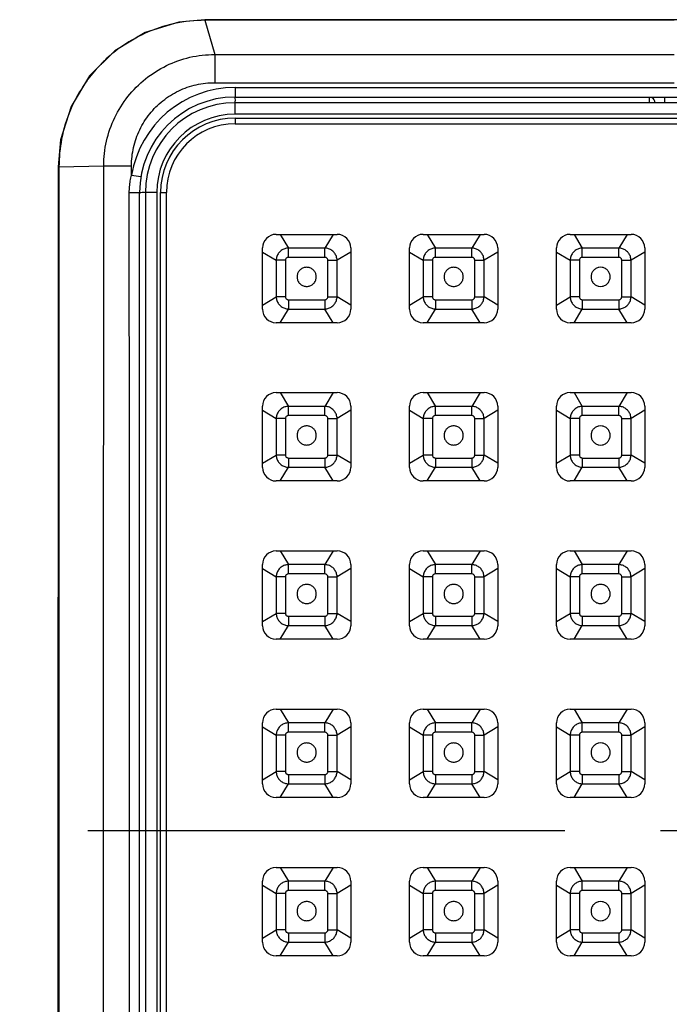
# Model space of a CAD drawing. Extents: x -4258 to -3838, y 2184 to 2778.
# Tile 16 of 20: x -4080 to -4071, y 2580 to 2593. Entities that reach past the tile are written whole.
import ezdxf

# ---------------------------------------------------------------- set-up
doc = ezdxf.new("R2010")
doc.units = 0
doc.header["$LTSCALE"] = 5
doc.header["$MEASUREMENT"] = 0
doc.linetypes.add('CENTER', pattern=[2, 1.25, -0.25, 0.25, -0.25])
doc.layers.get('0').update_dxf_attribs({"color": 2, "linetype": 'CONTINUOUS'})
doc.layers.add('CL', color=1, linetype='CENTER')
doc.layers.add('D', color=2, linetype='CONTINUOUS')

# ---------------------------------------------------------------- blocks, each defined once
blk = doc.blocks.new('A$C68571C2D')
at = {"color": 7, "linetype": 'Continuous'}
for p, q in [((6.564, 59.475), (2.426, 59.474)), ((2.427, 59.467), (2.426, 59.474)), ((2.427, 59.467), (2.554, 59.02)), ((10.585, 59.475), (6.564, 59.475)), ((2.554, 59.02), (2.554, 58.651)), ((2.821, 58.588), (2.821, 58.463)), ((2.821, 58.588), (14.321, 58.588)), ((2.821, 58.463), (14.321, 58.463)), ((2.821, 58.238), (2.821, 58.388)), ((14.321, 58.388), (2.821, 58.388)), ((8.246, 58.463), (8.246, 58.388)), ((8.446, 58.463), (8.446, 58.388)), ((14.321, 58.238), (2.821, 58.238)), ((2.821, 58.188), (2.821, 58.113)), ((2.821, 58.188), (14.321, 58.188)), ((2.821, 58.113), (14.321, 58.113)), ((0.504, 57.55), (0.496, 40.171)), ((0.515, 57.551), (0.504, 57.55)), ((0.515, 57.551), (1.101, 57.562)), ((1.101, 57.562), (1.465, 57.562)), ((1.465, 57.442), (1.588, 57.422)), ((1.436, 57.213), (1.571, 57.213)), ((1.571, 40.463), (1.571, 57.213)), ((1.646, 57.213), (1.646, 40.463)), ((1.796, 57.213), (1.646, 57.213)), ((1.796, 57.213), (1.796, 40.463)), ((1.846, 40.463), (1.846, 57.213)), ((1.846, 57.213), (1.921, 57.213)), ((1.921, 40.463), (1.921, 57.213))]:
    blk.add_line(p, q, dxfattribs=at)
at = {"linetype": 'Continuous'}
for p, q in [((3.358, 56.666), (4.158, 56.666)), ((3.411, 56.666), (3.519, 56.487)), ((4.105, 56.666), (3.997, 56.487)), ((5.283, 56.666), (6.083, 56.666)), ((5.336, 56.666), (5.444, 56.487)), ((6.03, 56.666), (5.922, 56.487)), ((7.208, 56.666), (8.008, 56.666)), ((7.261, 56.666), (7.369, 56.487)), ((7.955, 56.666), (7.847, 56.487)), ((3.18, 55.688), (3.18, 56.488)), ((3.519, 56.365), (3.519, 56.487)), ((3.997, 56.487), (3.519, 56.487)), ((3.997, 56.365), (3.997, 56.487)), ((4.336, 56.488), (4.336, 55.688)), ((5.105, 55.688), (5.105, 56.488)), ((5.444, 56.365), (5.444, 56.487)), ((5.922, 56.487), (5.444, 56.487)), ((5.922, 56.365), (5.922, 56.487)), ((6.261, 56.488), (6.261, 55.688)), ((7.03, 55.688), (7.03, 56.488)), ((7.847, 56.487), (7.369, 56.487)), ((7.369, 56.365), (7.369, 56.487)), ((7.847, 56.365), (7.847, 56.487)), ((8.186, 56.488), (8.186, 55.688)), ((3.18, 56.435), (3.36, 56.327)), ((3.481, 56.327), (3.36, 56.327)), ((3.36, 56.327), (3.36, 55.849)), ((3.481, 56.327), (3.481, 55.849)), ((3.997, 56.365), (3.519, 56.365)), ((4.036, 56.327), (4.157, 56.327)), ((4.036, 55.849), (4.036, 56.327)), ((4.336, 56.435), (4.157, 56.327)), ((4.157, 55.849), (4.157, 56.327)), ((5.105, 56.435), (5.285, 56.327)), ((5.406, 56.327), (5.285, 56.327)), ((5.285, 56.327), (5.285, 55.849)), ((5.406, 56.327), (5.406, 55.849)), ((5.922, 56.365), (5.444, 56.365)), ((5.961, 56.327), (6.082, 56.327)), ((5.961, 55.849), (5.961, 56.327)), ((6.261, 56.435), (6.082, 56.327)), ((6.082, 55.849), (6.082, 56.327)), ((7.03, 56.435), (7.21, 56.327)), ((7.331, 56.327), (7.21, 56.327)), ((7.21, 56.327), (7.21, 55.849)), ((7.331, 56.327), (7.331, 55.849)), ((7.847, 56.365), (7.369, 56.365)), ((7.886, 56.327), (8.007, 56.327)), ((7.886, 55.849), (7.886, 56.327)), ((8.186, 56.435), (8.007, 56.327)), ((8.007, 55.849), (8.007, 56.327)), ((3.18, 55.741), (3.36, 55.849)), ((3.481, 55.849), (3.36, 55.849)), ((3.519, 55.811), (3.519, 55.689)), ((3.519, 55.811), (3.997, 55.811)), ((3.997, 55.811), (3.997, 55.689)), ((4.036, 55.849), (4.157, 55.849)), ((4.336, 55.741), (4.157, 55.849)), ((5.105, 55.741), (5.285, 55.849)), ((5.406, 55.849), (5.285, 55.849)), ((5.444, 55.811), (5.922, 55.811)), ((5.444, 55.811), (5.444, 55.689)), ((5.922, 55.811), (5.922, 55.689)), ((5.961, 55.849), (6.082, 55.849)), ((6.261, 55.741), (6.082, 55.849)), ((7.03, 55.741), (7.21, 55.849)), ((7.331, 55.849), (7.21, 55.849)), ((7.369, 55.811), (7.369, 55.689)), ((7.369, 55.811), (7.847, 55.811)), ((7.847, 55.811), (7.847, 55.689)), ((7.886, 55.849), (8.007, 55.849)), ((8.186, 55.741), (8.007, 55.849)), ((3.411, 55.51), (3.519, 55.689)), ((3.519, 55.689), (3.997, 55.689)), ((4.105, 55.51), (3.997, 55.689)), ((5.336, 55.51), (5.444, 55.689)), ((5.444, 55.689), (5.922, 55.689)), ((6.03, 55.51), (5.922, 55.689)), ((7.261, 55.51), (7.369, 55.689)), ((7.369, 55.689), (7.847, 55.689)), ((7.955, 55.51), (7.847, 55.689)), ((4.158, 55.51), (3.358, 55.51)), ((6.083, 55.51), (5.283, 55.51)), ((8.008, 55.51), (7.208, 55.51)), ((3.358, 54.595), (4.158, 54.595)), ((3.411, 54.595), (3.519, 54.415)), ((4.105, 54.595), (3.997, 54.415)), ((5.283, 54.595), (6.083, 54.595)), ((5.336, 54.595), (5.444, 54.415)), ((6.03, 54.595), (5.922, 54.415)), ((7.208, 54.595), (8.008, 54.595)), ((7.261, 54.595), (7.369, 54.415)), ((7.955, 54.595), (7.847, 54.415)), ((3.18, 53.617), (3.18, 54.417)), ((3.519, 54.294), (3.519, 54.415)), ((3.997, 54.415), (3.519, 54.415)), ((3.997, 54.294), (3.997, 54.415)), ((4.336, 54.417), (4.336, 53.617)), ((5.105, 53.617), (5.105, 54.417)), ((5.922, 54.415), (5.444, 54.415)), ((5.444, 54.294), (5.444, 54.415)), ((5.922, 54.294), (5.922, 54.415)), ((6.261, 54.417), (6.261, 53.617)), ((7.03, 53.617), (7.03, 54.417)), ((7.847, 54.415), (7.369, 54.415)), ((7.369, 54.294), (7.369, 54.415)), ((7.847, 54.294), (7.847, 54.415)), ((8.186, 54.417), (8.186, 53.617)), ((3.18, 54.364), (3.36, 54.256)), ((3.481, 54.256), (3.36, 54.256)), ((3.36, 54.256), (3.36, 53.777)), ((3.481, 54.256), (3.481, 53.777)), ((3.997, 54.294), (3.519, 54.294)), ((4.036, 54.256), (4.157, 54.256)), ((4.036, 53.777), (4.036, 54.256)), ((4.336, 54.364), (4.157, 54.256)), ((4.157, 53.777), (4.157, 54.256)), ((5.105, 54.364), (5.285, 54.256)), ((5.406, 54.256), (5.285, 54.256)), ((5.285, 54.256), (5.285, 53.777)), ((5.406, 54.256), (5.406, 53.777)), ((5.922, 54.294), (5.444, 54.294)), ((5.961, 54.256), (6.082, 54.256)), ((5.961, 53.777), (5.961, 54.256)), ((6.261, 54.364), (6.082, 54.256)), ((6.082, 53.777), (6.082, 54.256)), ((7.03, 54.364), (7.21, 54.256)), ((7.331, 54.256), (7.21, 54.256)), ((7.21, 54.256), (7.21, 53.777)), ((7.331, 54.256), (7.331, 53.777)), ((7.847, 54.294), (7.369, 54.294)), ((7.886, 54.256), (8.007, 54.256)), ((7.886, 53.777), (7.886, 54.256)), ((8.186, 54.364), (8.007, 54.256)), ((8.007, 53.777), (8.007, 54.256)), ((3.18, 53.67), (3.36, 53.777)), ((3.481, 53.777), (3.36, 53.777)), ((3.519, 53.739), (3.997, 53.739)), ((3.519, 53.739), (3.519, 53.618)), ((3.997, 53.739), (3.997, 53.618)), ((4.036, 53.777), (4.157, 53.777)), ((4.336, 53.67), (4.157, 53.777)), ((5.105, 53.67), (5.285, 53.777)), ((5.406, 53.777), (5.285, 53.777)), ((5.444, 53.739), (5.922, 53.739)), ((5.444, 53.739), (5.444, 53.618)), ((5.922, 53.739), (5.922, 53.618)), ((5.961, 53.777), (6.082, 53.777)), ((6.261, 53.67), (6.082, 53.777)), ((7.03, 53.67), (7.21, 53.777)), ((7.331, 53.777), (7.21, 53.777)), ((7.369, 53.739), (7.847, 53.739)), ((7.369, 53.739), (7.369, 53.618)), ((7.847, 53.739), (7.847, 53.618)), ((7.886, 53.777), (8.007, 53.777)), ((8.186, 53.67), (8.007, 53.777)), ((3.411, 53.439), (3.519, 53.618)), ((3.519, 53.618), (3.997, 53.618)), ((4.105, 53.439), (3.997, 53.618)), ((5.336, 53.439), (5.444, 53.618)), ((5.444, 53.618), (5.922, 53.618)), ((6.03, 53.439), (5.922, 53.618)), ((7.261, 53.439), (7.369, 53.618)), ((7.369, 53.618), (7.847, 53.618)), ((7.955, 53.439), (7.847, 53.618)), ((4.158, 53.439), (3.358, 53.439)), ((6.083, 53.439), (5.283, 53.439)), ((8.008, 53.439), (7.208, 53.439)), ((3.358, 52.523), (4.158, 52.523)), ((3.411, 52.523), (3.519, 52.344)), ((4.105, 52.523), (3.997, 52.344)), ((5.283, 52.523), (6.083, 52.523)), ((5.336, 52.523), (5.444, 52.344)), ((6.03, 52.523), (5.922, 52.344)), ((7.208, 52.523), (8.008, 52.523)), ((7.261, 52.523), (7.369, 52.344)), ((7.955, 52.523), (7.847, 52.344)), ((3.18, 51.545), (3.18, 52.345)), ((3.519, 52.223), (3.519, 52.344)), ((3.997, 52.344), (3.519, 52.344)), ((3.997, 52.223), (3.997, 52.344)), ((4.336, 52.345), (4.336, 51.545)), ((5.105, 51.545), (5.105, 52.345)), ((5.922, 52.344), (5.444, 52.344)), ((5.444, 52.223), (5.444, 52.344)), ((5.922, 52.223), (5.922, 52.344)), ((6.261, 52.345), (6.261, 51.545)), ((7.03, 51.545), (7.03, 52.345)), ((7.369, 52.223), (7.369, 52.344)), ((7.847, 52.344), (7.369, 52.344)), ((7.847, 52.223), (7.847, 52.344)), ((8.186, 52.345), (8.186, 51.545)), ((3.18, 52.292), (3.36, 52.184)), ((3.997, 52.223), (3.519, 52.223)), ((4.336, 52.292), (4.157, 52.184)), ((5.105, 52.292), (5.285, 52.184)), ((5.922, 52.223), (5.444, 52.223)), ((6.261, 52.292), (6.082, 52.184)), ((7.03, 52.292), (7.21, 52.184)), ((7.847, 52.223), (7.369, 52.223)), ((8.186, 52.292), (8.007, 52.184)), ((3.481, 52.184), (3.36, 52.184)), ((3.36, 52.184), (3.36, 51.706)), ((3.481, 52.184), (3.481, 51.706)), ((4.036, 52.184), (4.157, 52.184)), ((4.036, 51.706), (4.036, 52.184)), ((4.157, 51.706), (4.157, 52.184)), ((5.406, 52.184), (5.285, 52.184)), ((5.285, 52.184), (5.285, 51.706)), ((5.406, 52.184), (5.406, 51.706)), ((5.961, 52.184), (6.082, 52.184)), ((5.961, 51.706), (5.961, 52.184)), ((6.082, 51.706), (6.082, 52.184)), ((7.331, 52.184), (7.21, 52.184)), ((7.21, 52.184), (7.21, 51.706)), ((7.331, 52.184), (7.331, 51.706)), ((7.886, 52.184), (8.007, 52.184)), ((7.886, 51.706), (7.886, 52.184)), ((8.007, 51.706), (8.007, 52.184)), ((3.18, 51.598), (3.36, 51.706)), ((3.481, 51.706), (3.36, 51.706)), ((4.036, 51.706), (4.157, 51.706)), ((4.336, 51.598), (4.157, 51.706)), ((5.105, 51.598), (5.285, 51.706)), ((5.406, 51.706), (5.285, 51.706)), ((5.961, 51.706), (6.082, 51.706)), ((6.261, 51.598), (6.082, 51.706)), ((7.03, 51.598), (7.21, 51.706)), ((7.331, 51.706), (7.21, 51.706)), ((7.886, 51.706), (8.007, 51.706)), ((8.186, 51.598), (8.007, 51.706)), ((3.411, 51.367), (3.519, 51.547)), ((3.519, 51.668), (3.519, 51.547)), ((3.519, 51.668), (3.997, 51.668)), ((3.519, 51.547), (3.997, 51.547)), ((3.997, 51.668), (3.997, 51.547)), ((4.105, 51.367), (3.997, 51.547)), ((5.336, 51.367), (5.444, 51.547)), ((5.444, 51.668), (5.922, 51.668)), ((5.444, 51.668), (5.444, 51.547)), ((5.444, 51.547), (5.922, 51.547)), ((5.922, 51.668), (5.922, 51.547)), ((6.03, 51.367), (5.922, 51.547)), ((7.261, 51.367), (7.369, 51.547)), ((7.369, 51.668), (7.369, 51.547)), ((7.369, 51.668), (7.847, 51.668)), ((7.369, 51.547), (7.847, 51.547)), ((7.847, 51.668), (7.847, 51.547)), ((7.955, 51.367), (7.847, 51.547)), ((4.158, 51.367), (3.358, 51.367)), ((6.083, 51.367), (5.283, 51.367)), ((8.008, 51.367), (7.208, 51.367)), ((3.358, 50.452), (4.158, 50.452)), ((3.411, 50.452), (3.519, 50.272)), ((4.105, 50.452), (3.997, 50.272)), ((5.283, 50.452), (6.083, 50.452)), ((5.336, 50.452), (5.444, 50.272)), ((6.03, 50.452), (5.922, 50.272)), ((7.208, 50.452), (8.008, 50.452)), ((7.261, 50.452), (7.369, 50.272)), ((7.955, 50.452), (7.847, 50.272)), ((3.18, 49.474), (3.18, 50.274)), ((3.519, 50.151), (3.519, 50.272)), ((3.997, 50.272), (3.519, 50.272)), ((3.997, 50.151), (3.997, 50.272)), ((4.336, 50.274), (4.336, 49.474)), ((5.105, 49.474), (5.105, 50.274)), ((5.922, 50.272), (5.444, 50.272)), ((5.444, 50.151), (5.444, 50.272)), ((5.922, 50.151), (5.922, 50.272)), ((6.261, 50.274), (6.261, 49.474)), ((7.03, 49.474), (7.03, 50.274)), ((7.369, 50.151), (7.369, 50.272)), ((7.847, 50.272), (7.369, 50.272)), ((7.847, 50.151), (7.847, 50.272)), ((8.186, 50.274), (8.186, 49.474)), ((3.18, 50.221), (3.36, 50.113)), ((3.997, 50.151), (3.519, 50.151)), ((4.336, 50.221), (4.157, 50.113)), ((5.105, 50.221), (5.285, 50.113)), ((5.922, 50.151), (5.444, 50.151)), ((6.261, 50.221), (6.082, 50.113)), ((7.03, 50.221), (7.21, 50.113)), ((7.847, 50.151), (7.369, 50.151)), ((8.186, 50.221), (8.007, 50.113)), ((3.481, 50.113), (3.36, 50.113)), ((3.36, 50.113), (3.36, 49.635)), ((3.481, 50.113), (3.481, 49.635)), ((4.036, 50.113), (4.157, 50.113)), ((4.036, 49.635), (4.036, 50.113)), ((4.157, 49.635), (4.157, 50.113)), ((5.406, 50.113), (5.285, 50.113)), ((5.285, 50.113), (5.285, 49.635)), ((5.406, 50.113), (5.406, 49.635)), ((5.961, 50.113), (6.082, 50.113)), ((5.961, 49.635), (5.961, 50.113)), ((6.082, 49.635), (6.082, 50.113)), ((7.331, 50.113), (7.21, 50.113)), ((7.21, 50.113), (7.21, 49.635)), ((7.331, 50.113), (7.331, 49.635)), ((7.886, 50.113), (8.007, 50.113)), ((7.886, 49.635), (7.886, 50.113)), ((8.007, 49.635), (8.007, 50.113)), ((3.18, 49.527), (3.36, 49.635)), ((3.481, 49.635), (3.36, 49.635)), ((4.036, 49.635), (4.157, 49.635)), ((4.336, 49.527), (4.157, 49.635)), ((5.105, 49.527), (5.285, 49.635)), ((5.406, 49.635), (5.285, 49.635)), ((5.961, 49.635), (6.082, 49.635)), ((6.261, 49.527), (6.082, 49.635)), ((7.03, 49.527), (7.21, 49.635)), ((7.331, 49.635), (7.21, 49.635)), ((7.886, 49.635), (8.007, 49.635)), ((8.186, 49.527), (8.007, 49.635)), ((3.519, 49.596), (3.519, 49.475)), ((3.519, 49.596), (3.997, 49.596)), ((3.997, 49.596), (3.997, 49.475)), ((5.444, 49.596), (5.922, 49.596)), ((5.444, 49.596), (5.444, 49.475)), ((5.922, 49.596), (5.922, 49.475)), ((7.369, 49.596), (7.369, 49.475)), ((7.369, 49.596), (7.847, 49.596)), ((7.847, 49.596), (7.847, 49.475)), ((3.411, 49.296), (3.519, 49.475)), ((3.519, 49.475), (3.997, 49.475)), ((4.105, 49.296), (3.997, 49.475)), ((5.336, 49.296), (5.444, 49.475)), ((5.444, 49.475), (5.922, 49.475)), ((6.03, 49.296), (5.922, 49.475)), ((7.261, 49.296), (7.369, 49.475)), ((7.369, 49.475), (7.847, 49.475)), ((7.955, 49.296), (7.847, 49.475)), ((4.158, 49.296), (3.358, 49.296)), ((6.083, 49.296), (5.283, 49.296)), ((8.008, 49.296), (7.208, 49.296)), ((3.358, 48.381), (4.158, 48.381)), ((3.411, 48.381), (3.519, 48.201)), ((4.105, 48.381), (3.997, 48.201)), ((5.283, 48.381), (6.083, 48.381)), ((5.336, 48.381), (5.444, 48.201)), ((6.03, 48.381), (5.922, 48.201)), ((7.208, 48.381), (8.008, 48.381)), ((7.261, 48.381), (7.369, 48.201)), ((7.955, 48.381), (7.847, 48.201)), ((3.18, 47.402), (3.18, 48.202)), ((3.519, 48.08), (3.519, 48.201)), ((3.997, 48.201), (3.519, 48.201)), ((3.997, 48.08), (3.997, 48.201)), ((4.336, 48.202), (4.336, 47.402)), ((5.105, 47.402), (5.105, 48.202)), ((5.922, 48.201), (5.444, 48.201)), ((5.444, 48.08), (5.444, 48.201)), ((5.922, 48.08), (5.922, 48.201)), ((6.261, 48.202), (6.261, 47.402)), ((7.03, 47.402), (7.03, 48.202)), ((7.369, 48.08), (7.369, 48.201)), ((7.847, 48.201), (7.369, 48.201)), ((7.847, 48.08), (7.847, 48.201)), ((8.186, 48.202), (8.186, 47.402)), ((3.18, 48.149), (3.36, 48.042)), ((3.997, 48.08), (3.519, 48.08)), ((4.336, 48.149), (4.157, 48.042)), ((5.105, 48.149), (5.285, 48.042)), ((5.922, 48.08), (5.444, 48.08)), ((6.261, 48.149), (6.082, 48.042)), ((7.03, 48.149), (7.21, 48.042)), ((7.847, 48.08), (7.369, 48.08)), ((8.186, 48.149), (8.007, 48.042)), ((3.481, 48.042), (3.36, 48.042)), ((3.36, 48.042), (3.36, 47.563)), ((3.481, 48.042), (3.481, 47.563)), ((4.036, 48.042), (4.157, 48.042)), ((4.036, 47.563), (4.036, 48.042)), ((4.157, 47.563), (4.157, 48.042)), ((5.406, 48.042), (5.285, 48.042)), ((5.285, 48.042), (5.285, 47.563)), ((5.406, 48.042), (5.406, 47.563)), ((5.961, 48.042), (6.082, 48.042)), ((5.961, 47.563), (5.961, 48.042)), ((6.082, 47.563), (6.082, 48.042)), ((7.331, 48.042), (7.21, 48.042)), ((7.21, 48.042), (7.21, 47.563)), ((7.331, 48.042), (7.331, 47.563)), ((7.886, 48.042), (8.007, 48.042)), ((7.886, 47.563), (7.886, 48.042)), ((8.007, 47.563), (8.007, 48.042)), ((3.18, 47.455), (3.36, 47.563)), ((3.481, 47.563), (3.36, 47.563)), ((4.036, 47.563), (4.157, 47.563)), ((4.336, 47.455), (4.157, 47.563)), ((5.105, 47.455), (5.285, 47.563)), ((5.406, 47.563), (5.285, 47.563)), ((5.961, 47.563), (6.082, 47.563)), ((6.261, 47.455), (6.082, 47.563)), ((7.03, 47.455), (7.21, 47.563)), ((7.331, 47.563), (7.21, 47.563)), ((7.886, 47.563), (8.007, 47.563)), ((8.186, 47.455), (8.007, 47.563)), ((3.519, 47.525), (3.519, 47.404)), ((3.519, 47.525), (3.997, 47.525)), ((3.997, 47.525), (3.997, 47.404)), ((5.444, 47.525), (5.922, 47.525)), ((5.444, 47.525), (5.444, 47.404)), ((5.922, 47.525), (5.922, 47.404)), ((7.369, 47.525), (7.369, 47.404)), ((7.369, 47.525), (7.847, 47.525)), ((7.847, 47.525), (7.847, 47.404)), ((3.411, 47.224), (3.519, 47.404)), ((3.519, 47.404), (3.997, 47.404)), ((4.105, 47.224), (3.997, 47.404)), ((5.336, 47.224), (5.444, 47.404)), ((5.444, 47.404), (5.922, 47.404)), ((6.03, 47.224), (5.922, 47.404)), ((7.261, 47.224), (7.369, 47.404)), ((7.369, 47.404), (7.847, 47.404)), ((7.955, 47.224), (7.847, 47.404)), ((4.158, 47.224), (3.358, 47.224)), ((6.083, 47.224), (5.283, 47.224)), ((8.008, 47.224), (7.208, 47.224))]:
    blk.add_line(p, q, dxfattribs=at)
at = {"color": 7, "linetype": 'Continuous'}
blk.add_lwpolyline([(2.426, 59.474), (2.084, 59.442), (1.645, 59.307), (1.247, 59.068), (0.916, 58.739), (0.675, 58.341), (0.537, 57.903), (0.504, 57.55)], dxfattribs=at)
for centre, radius, start, end in [((2.821, 57.213), 1.375, 90, 170.3973), ((2.821, 57.213), 1.25, 90, 179.9999), ((2.821, 57.213), 1.175, 90, 180), ((8.246, 58.388), 0.075, 0, 60), ((2.821, 57.213), 1.025, 90, 180), ((2.821, 57.213), 0.975, 90, 180), ((2.821, 57.213), 0.9, 90, 180)]:
    blk.add_arc(centre, radius, start, end, dxfattribs=at)
at = {"linetype": 'Continuous'}
for centre, start, end in [((3.358, 56.488), 90, 180), ((4.158, 56.488), 0, 90), ((5.283, 56.488), 90, 180), ((6.083, 56.488), 0, 90), ((7.208, 56.488), 90, 180), ((8.008, 56.488), 0, 90), ((3.358, 55.688), 180, 270), ((4.158, 55.688), 270, 0), ((5.283, 55.688), 180, 270), ((6.083, 55.688), 270, 0), ((7.208, 55.688), 180, 270), ((8.008, 55.688), 270, 0), ((3.358, 54.417), 90, 180), ((4.158, 54.417), 0, 90), ((5.283, 54.417), 90, 180), ((6.083, 54.417), 0, 90), ((7.208, 54.417), 90, 180), ((8.008, 54.417), 0, 90), ((3.358, 53.617), 180, 270), ((4.158, 53.617), 270, 0), ((5.283, 53.617), 180, 270), ((6.083, 53.617), 270, 0), ((7.208, 53.617), 180, 270), ((8.008, 53.617), 270, 0), ((3.358, 52.345), 90, 180), ((4.158, 52.345), 0, 90), ((5.283, 52.345), 90, 180), ((6.083, 52.345), 0, 90), ((7.208, 52.345), 90, 180), ((8.008, 52.345), 0, 90), ((3.358, 51.545), 180, 270), ((4.158, 51.545), 270, 0), ((5.283, 51.545), 180, 270), ((6.083, 51.545), 270, 0), ((7.208, 51.545), 180, 270), ((8.008, 51.545), 270, 0), ((3.358, 50.274), 90, 180), ((4.158, 50.274), 0, 90), ((5.283, 50.274), 90, 180), ((6.083, 50.274), 0, 90), ((7.208, 50.274), 90, 180), ((8.008, 50.274), 0, 90), ((3.358, 49.474), 180, 270), ((4.158, 49.474), 270, 0), ((5.283, 49.474), 180, 270), ((6.083, 49.474), 270, 0), ((7.208, 49.474), 180, 270), ((8.008, 49.474), 270, 0), ((3.358, 48.202), 90, 180), ((4.158, 48.202), 0, 90), ((5.283, 48.202), 90, 180), ((6.083, 48.202), 0, 90), ((7.208, 48.202), 90, 180), ((8.008, 48.202), 0, 90), ((3.358, 47.402), 180, 270), ((4.158, 47.402), 270, 0), ((5.283, 47.402), 180, 270), ((6.083, 47.402), 270, 0), ((7.208, 47.402), 180, 270), ((8.008, 47.402), 270, 0)]:
    blk.add_arc(centre, 0.178, start, end, dxfattribs=at)
at = {"color": 7, "linetype": 'Continuous'}
for points, start_tangent, end_tangent in [([(2.427, 59.467), (2.026, 59.424), (1.636, 59.294), (1.313, 59.107), (1.111, 58.939)], (-0.999997, -0.002363), (-0.725034, -0.688713)), ([(8.571, 59.469), (6.486, 59.469), (4.438, 59.468), (2.427, 59.467)], (-1, 0.000002), (-1, -0.000545)), ([(1.101, 57.562), (1.137, 57.886), (1.245, 58.194), (1.418, 58.47), (1.648, 58.701), (1.923, 58.874), (2.23, 58.983), (2.554, 59.02)], (-0.000142, 1), (0.999997, 0.002358)), ([(2.554, 59.02), (3.108, 59.02), (3.678, 59.02), (4.255, 59.02), (4.832, 59.02), (5.405, 59.02), (5.974, 59.02), (6.554, 59.02), (7.166, 59.02), (7.83, 59.02), (8.571, 59.02)], (1, 0), (1, 0)), ([(1.111, 58.939), (1.061, 58.89), (1.027, 58.854)], (-0.725034, -0.688713), (-0.679587, -0.733595)), ([(1.027, 58.854), (0.854, 58.639)], (-0.679587, -0.733595), (-0.567555, -0.823336)), ([(0.854, 58.639), (0.849, 58.631), (0.832, 58.605)], (-0.567555, -0.823336), (-0.550251, -0.834999)), ([(1.465, 57.562), (1.492, 57.804), (1.573, 58.035), (1.703, 58.242), (1.876, 58.414), (2.083, 58.544), (2.313, 58.624), (2.554, 58.651)], (0.000645, 1), (1, 0.000287)), ([(2.554, 58.651), (3.108, 58.651), (3.678, 58.651), (4.255, 58.651), (4.832, 58.651), (5.405, 58.651), (5.974, 58.651), (6.554, 58.651), (7.166, 58.651), (7.83, 58.651), (8.571, 58.651)], (1, 0), (1, 0)), ([(0.832, 58.605), (0.666, 58.297), (0.55, 57.915), (0.515, 57.551)], (-0.550251, -0.834999), (-0.0008, -1)), ([(2.821, 58.463), (2.82, 58.444), (2.819, 58.39), (2.819, 58.388)], (-1, -0.000006), (-0.119851, -0.992792)), ([(0.515, 57.551), (0.514, 55.738), (0.513, 53.832), (0.513, 51.912), (0.512, 50.065), (0.511, 48.277), (0.511, 46.348), (0.51, 44.314), (0.509, 42.229), (0.508, 40.172)], (-0.000443, -1), (-0.000385, -1)), ([(1.097, 39.94), (1.098, 44.192), (1.099, 48.566), (1.1, 53.147), (1.101, 57.562)], (0.000253, 1), (0.000227, 1)), ([(1.465, 57.442), (1.465, 57.502), (1.465, 57.562)], (0.000333, 1), (0.000335, 1)), ([(1.436, 57.213), (1.439, 57.29), (1.449, 57.367), (1.465, 57.442)], (-0.00053, 1), (0.246299, 0.969194)), ([(1.439, 40.463), (1.438, 45.891), (1.437, 51.475), (1.436, 57.213)], (-0.000174, 1), (-0.000154, 1)), ([(1.571, 57.213), (1.589, 57.213), (1.642, 57.213), (1.646, 57.212)], (-0.000951, -1), (0.993372, -0.114944))]:
    blk.add_spline(points, degree=3, dxfattribs=dict(at, start_tangent=start_tangent, end_tangent=end_tangent))
at = {"linetype": 'Continuous'}
for points, start_tangent, end_tangent in [([(3.519, 56.487), (3.471, 56.478), (3.427, 56.455), (3.391, 56.42), (3.368, 56.376), (3.36, 56.327)], (-0.99963, -0.027186), (-0.026957, -0.999637)), ([(4.157, 56.327), (4.148, 56.376), (4.125, 56.42), (4.09, 56.455), (4.046, 56.478), (3.997, 56.487)], (-0.027186, 0.99963), (-0.999637, 0.026957)), ([(5.444, 56.487), (5.396, 56.478), (5.352, 56.455), (5.316, 56.42), (5.293, 56.376), (5.285, 56.327)], (-0.99963, -0.027186), (-0.026957, -0.999637)), ([(6.082, 56.327), (6.073, 56.376), (6.05, 56.42), (6.015, 56.455), (5.971, 56.478), (5.922, 56.487)], (-0.027186, 0.99963), (-0.999637, 0.026957)), ([(7.369, 56.487), (7.321, 56.478), (7.277, 56.455), (7.241, 56.42), (7.218, 56.376), (7.21, 56.327)], (-0.99963, -0.027186), (-0.026957, -0.999637)), ([(8.007, 56.327), (7.998, 56.376), (7.975, 56.42), (7.94, 56.455), (7.896, 56.478), (7.847, 56.487)], (-0.027186, 0.99963), (-0.999637, 0.026957)), ([(3.519, 56.365), (3.508, 56.364), (3.497, 56.358), (3.488, 56.349), (3.483, 56.339), (3.481, 56.327)], (-1, -0.000016), (0.000439, -1)), ([(4.036, 56.327), (4.034, 56.339), (4.028, 56.349), (4.02, 56.358), (4.009, 56.364), (3.997, 56.365)], (-0.000016, 1), (-1, -0.000439)), ([(5.444, 56.365), (5.433, 56.364), (5.422, 56.358), (5.413, 56.349), (5.408, 56.339), (5.406, 56.327)], (-1, -0.000016), (0.000439, -1)), ([(5.961, 56.327), (5.959, 56.339), (5.953, 56.349), (5.945, 56.358), (5.934, 56.364), (5.922, 56.365)], (-0.000016, 1), (-1, -0.000439)), ([(7.369, 56.365), (7.358, 56.364), (7.347, 56.358), (7.338, 56.349), (7.333, 56.339), (7.331, 56.327)], (-1, -0.000016), (0.000439, -1)), ([(7.886, 56.327), (7.884, 56.339), (7.878, 56.349), (7.87, 56.358), (7.859, 56.364), (7.847, 56.365)], (-0.000016, 1), (-1, -0.000439)), ([(3.885, 56.11), (3.877, 56.152), (3.856, 56.19), (3.822, 56.218), (3.781, 56.233), (3.737, 56.233), (3.696, 56.218), (3.662, 56.19), (3.64, 56.152), (3.633, 56.11)], (0, 1), (0, -1)), ([(5.81, 56.11), (5.802, 56.152), (5.78, 56.19), (5.747, 56.218), (5.706, 56.233), (5.662, 56.233), (5.621, 56.218), (5.587, 56.19), (5.566, 56.152), (5.558, 56.11)], (0, 1), (0, -1)), ([(7.734, 56.11), (7.726, 56.152), (7.705, 56.19), (7.671, 56.218), (7.63, 56.233), (7.587, 56.233), (7.546, 56.218), (7.512, 56.19), (7.491, 56.152), (7.483, 56.11)], (0, 1), (0, -1)), ([(3.633, 56.11), (3.64, 56.067), (3.662, 56.029), (3.696, 56.001), (3.737, 55.986), (3.781, 55.986), (3.822, 56.001), (3.856, 56.029), (3.877, 56.067), (3.885, 56.11)], (0, -1), (0, 1)), ([(5.558, 56.11), (5.566, 56.067), (5.587, 56.029), (5.621, 56.001), (5.662, 55.986), (5.706, 55.986), (5.747, 56.001), (5.78, 56.029), (5.802, 56.067), (5.81, 56.11)], (0, -1), (0, 1)), ([(7.483, 56.11), (7.491, 56.067), (7.512, 56.029), (7.546, 56.001), (7.587, 55.986), (7.63, 55.986), (7.671, 56.001), (7.705, 56.029), (7.726, 56.067), (7.734, 56.11)], (0, -1), (0, 1)), ([(3.36, 55.849), (3.368, 55.801), (3.391, 55.757), (3.427, 55.721), (3.471, 55.698), (3.519, 55.689)], (0.027186, -0.99963), (0.999637, -0.026957)), ([(3.481, 55.849), (3.483, 55.838), (3.488, 55.827), (3.497, 55.818), (3.508, 55.812), (3.519, 55.811)], (0.000016, -1), (1, 0.000439)), ([(3.997, 55.689), (4.046, 55.698), (4.09, 55.721), (4.125, 55.757), (4.148, 55.801), (4.157, 55.849)], (0.99963, 0.027186), (0.026957, 0.999637)), ([(3.997, 55.811), (4.009, 55.812), (4.02, 55.818), (4.028, 55.827), (4.034, 55.838), (4.036, 55.849)], (1, 0.000016), (-0.000439, 1)), ([(5.285, 55.849), (5.293, 55.801), (5.316, 55.757), (5.352, 55.721), (5.396, 55.698), (5.444, 55.689)], (0.027186, -0.99963), (0.999637, -0.026957)), ([(5.406, 55.849), (5.408, 55.838), (5.413, 55.827), (5.422, 55.818), (5.433, 55.812), (5.444, 55.811)], (0.000016, -1), (1, 0.000439)), ([(5.922, 55.689), (5.971, 55.698), (6.015, 55.721), (6.05, 55.757), (6.073, 55.801), (6.082, 55.849)], (0.99963, 0.027186), (0.026957, 0.999637)), ([(5.922, 55.811), (5.934, 55.812), (5.945, 55.818), (5.953, 55.827), (5.959, 55.838), (5.961, 55.849)], (1, 0.000016), (-0.000439, 1)), ([(7.21, 55.849), (7.218, 55.801), (7.241, 55.757), (7.277, 55.721), (7.321, 55.698), (7.369, 55.689)], (0.027186, -0.99963), (0.999637, -0.026957)), ([(7.331, 55.849), (7.333, 55.838), (7.338, 55.827), (7.347, 55.818), (7.358, 55.812), (7.369, 55.811)], (0.000016, -1), (1, 0.000439)), ([(7.847, 55.811), (7.859, 55.812), (7.87, 55.818), (7.878, 55.827), (7.884, 55.838), (7.886, 55.849)], (1, 0.000016), (-0.000439, 1)), ([(7.847, 55.689), (7.896, 55.698), (7.94, 55.721), (7.975, 55.757), (7.998, 55.801), (8.007, 55.849)], (0.99963, 0.027186), (0.026957, 0.999637)), ([(3.519, 54.415), (3.471, 54.407), (3.427, 54.383), (3.391, 54.348), (3.368, 54.304), (3.36, 54.256)], (-0.99963, -0.027186), (-0.026957, -0.999637)), ([(4.157, 54.256), (4.148, 54.304), (4.125, 54.348), (4.09, 54.383), (4.046, 54.407), (3.997, 54.415)], (-0.027186, 0.99963), (-0.999637, 0.026957)), ([(5.444, 54.415), (5.396, 54.407), (5.352, 54.383), (5.316, 54.348), (5.293, 54.304), (5.285, 54.256)], (-0.99963, -0.027186), (-0.026957, -0.999637)), ([(6.082, 54.256), (6.073, 54.304), (6.05, 54.348), (6.015, 54.383), (5.971, 54.407), (5.922, 54.415)], (-0.027186, 0.99963), (-0.999637, 0.026957)), ([(7.369, 54.415), (7.321, 54.407), (7.277, 54.383), (7.241, 54.348), (7.218, 54.304), (7.21, 54.256)], (-0.99963, -0.027186), (-0.026957, -0.999637)), ([(8.007, 54.256), (7.998, 54.304), (7.975, 54.348), (7.94, 54.383), (7.896, 54.407), (7.847, 54.415)], (-0.027186, 0.99963), (-0.999637, 0.026957)), ([(3.519, 54.294), (3.508, 54.292), (3.497, 54.287), (3.488, 54.278), (3.483, 54.267), (3.481, 54.256)], (-1, -0.000016), (0.000439, -1)), ([(4.036, 54.256), (4.034, 54.267), (4.028, 54.278), (4.02, 54.287), (4.009, 54.292), (3.997, 54.294)], (-0.000016, 1), (-1, -0.000439)), ([(5.444, 54.294), (5.433, 54.292), (5.422, 54.287), (5.413, 54.278), (5.408, 54.267), (5.406, 54.256)], (-1, -0.000016), (0.000439, -1)), ([(5.961, 54.256), (5.959, 54.267), (5.953, 54.278), (5.945, 54.287), (5.934, 54.292), (5.922, 54.294)], (-0.000016, 1), (-1, -0.000439)), ([(7.369, 54.294), (7.358, 54.292), (7.347, 54.287), (7.338, 54.278), (7.333, 54.267), (7.331, 54.256)], (-1, -0.000016), (0.000439, -1)), ([(7.886, 54.256), (7.884, 54.267), (7.878, 54.278), (7.87, 54.287), (7.859, 54.292), (7.847, 54.294)], (-0.000016, 1), (-1, -0.000439)), ([(3.885, 54.035), (3.877, 54.077), (3.856, 54.115), (3.822, 54.143), (3.781, 54.158), (3.737, 54.158), (3.696, 54.143), (3.662, 54.115), (3.64, 54.077), (3.633, 54.035)], (0, 1), (0, -1)), ([(5.81, 54.035), (5.802, 54.077), (5.78, 54.115), (5.747, 54.143), (5.706, 54.158), (5.662, 54.158), (5.621, 54.143), (5.587, 54.115), (5.566, 54.077), (5.558, 54.035)], (0, 1), (0, -1)), ([(7.734, 54.035), (7.726, 54.077), (7.705, 54.115), (7.671, 54.143), (7.63, 54.158), (7.587, 54.158), (7.546, 54.143), (7.512, 54.115), (7.491, 54.077), (7.483, 54.035)], (0, 1), (0, -1)), ([(3.633, 54.035), (3.64, 53.992), (3.662, 53.954), (3.696, 53.926), (3.737, 53.911), (3.781, 53.911), (3.822, 53.926), (3.856, 53.954), (3.877, 53.992), (3.885, 54.035)], (0, -1), (0, 1)), ([(5.558, 54.035), (5.566, 53.992), (5.587, 53.954), (5.621, 53.926), (5.662, 53.911), (5.706, 53.911), (5.747, 53.926), (5.78, 53.954), (5.802, 53.992), (5.81, 54.035)], (0, -1), (0, 1)), ([(7.483, 54.035), (7.491, 53.992), (7.512, 53.954), (7.546, 53.926), (7.587, 53.911), (7.63, 53.911), (7.671, 53.926), (7.705, 53.954), (7.726, 53.992), (7.734, 54.035)], (0, -1), (0, 1)), ([(3.36, 53.777), (3.368, 53.729), (3.391, 53.685), (3.427, 53.65), (3.471, 53.627), (3.519, 53.618)], (0.027186, -0.99963), (0.999637, -0.026957)), ([(3.481, 53.777), (3.483, 53.766), (3.488, 53.755), (3.497, 53.747), (3.508, 53.741), (3.519, 53.739)], (0.000016, -1), (1, 0.000439)), ([(3.997, 53.618), (4.046, 53.627), (4.09, 53.65), (4.125, 53.685), (4.148, 53.729), (4.157, 53.777)], (0.99963, 0.027186), (0.026957, 0.999637)), ([(3.997, 53.739), (4.009, 53.741), (4.02, 53.747), (4.028, 53.755), (4.034, 53.766), (4.036, 53.777)], (1, 0.000016), (-0.000439, 1)), ([(5.285, 53.777), (5.293, 53.729), (5.316, 53.685), (5.352, 53.65), (5.396, 53.627), (5.444, 53.618)], (0.027186, -0.99963), (0.999637, -0.026957)), ([(5.406, 53.777), (5.408, 53.766), (5.413, 53.755), (5.422, 53.747), (5.433, 53.741), (5.444, 53.739)], (0.000016, -1), (1, 0.000439)), ([(5.922, 53.618), (5.971, 53.627), (6.015, 53.65), (6.05, 53.685), (6.073, 53.729), (6.082, 53.777)], (0.99963, 0.027186), (0.026957, 0.999637)), ([(5.922, 53.739), (5.934, 53.741), (5.945, 53.747), (5.953, 53.755), (5.959, 53.766), (5.961, 53.777)], (1, 0.000016), (-0.000439, 1)), ([(7.21, 53.777), (7.218, 53.729), (7.241, 53.685), (7.277, 53.65), (7.321, 53.627), (7.369, 53.618)], (0.027186, -0.99963), (0.999637, -0.026957)), ([(7.331, 53.777), (7.333, 53.766), (7.338, 53.755), (7.347, 53.747), (7.358, 53.741), (7.369, 53.739)], (0.000016, -1), (1, 0.000439)), ([(7.847, 53.739), (7.859, 53.741), (7.87, 53.747), (7.878, 53.755), (7.884, 53.766), (7.886, 53.777)], (1, 0.000016), (-0.000439, 1)), ([(7.847, 53.618), (7.896, 53.627), (7.94, 53.65), (7.975, 53.685), (7.998, 53.729), (8.007, 53.777)], (0.99963, 0.027186), (0.026957, 0.999637)), ([(3.519, 52.344), (3.471, 52.335), (3.427, 52.312), (3.391, 52.277), (3.368, 52.233), (3.36, 52.184)], (-0.99963, -0.027186), (-0.026957, -0.999637)), ([(4.157, 52.184), (4.148, 52.233), (4.125, 52.277), (4.09, 52.312), (4.046, 52.335), (3.997, 52.344)], (-0.027186, 0.99963), (-0.999637, 0.026957)), ([(5.444, 52.344), (5.396, 52.335), (5.352, 52.312), (5.316, 52.277), (5.293, 52.233), (5.285, 52.184)], (-0.99963, -0.027186), (-0.026957, -0.999637)), ([(6.082, 52.184), (6.073, 52.233), (6.05, 52.277), (6.015, 52.312), (5.971, 52.335), (5.922, 52.344)], (-0.027186, 0.99963), (-0.999637, 0.026957)), ([(7.369, 52.344), (7.321, 52.335), (7.277, 52.312), (7.241, 52.277), (7.218, 52.233), (7.21, 52.184)], (-0.99963, -0.027186), (-0.026957, -0.999637)), ([(8.007, 52.184), (7.998, 52.233), (7.975, 52.277), (7.94, 52.312), (7.896, 52.335), (7.847, 52.344)], (-0.027186, 0.99963), (-0.999637, 0.026957)), ([(3.519, 52.223), (3.508, 52.221), (3.497, 52.215), (3.488, 52.207), (3.483, 52.196), (3.481, 52.184)], (-1, -0.000016), (0.000439, -1)), ([(4.036, 52.184), (4.034, 52.196), (4.028, 52.207), (4.02, 52.215), (4.009, 52.221), (3.997, 52.223)], (-0.000016, 1), (-1, -0.000439)), ([(5.444, 52.223), (5.433, 52.221), (5.422, 52.215), (5.413, 52.207), (5.408, 52.196), (5.406, 52.184)], (-1, -0.000016), (0.000439, -1)), ([(5.961, 52.184), (5.959, 52.196), (5.953, 52.207), (5.945, 52.215), (5.934, 52.221), (5.922, 52.223)], (-0.000016, 1), (-1, -0.000439)), ([(7.369, 52.223), (7.358, 52.221), (7.347, 52.215), (7.338, 52.207), (7.333, 52.196), (7.331, 52.184)], (-1, -0.000016), (0.000439, -1)), ([(7.886, 52.184), (7.884, 52.196), (7.878, 52.207), (7.87, 52.215), (7.859, 52.221), (7.847, 52.223)], (-0.000016, 1), (-1, -0.000439)), ([(3.885, 51.96), (3.877, 52.002), (3.856, 52.04), (3.822, 52.068), (3.781, 52.083), (3.737, 52.083), (3.696, 52.068), (3.662, 52.04), (3.64, 52.002), (3.633, 51.96)], (0, 1), (0, -1)), ([(5.81, 51.96), (5.802, 52.002), (5.78, 52.04), (5.747, 52.068), (5.706, 52.083), (5.662, 52.083), (5.621, 52.068), (5.587, 52.04), (5.566, 52.002), (5.558, 51.96)], (0, 1), (0, -1)), ([(7.734, 51.96), (7.726, 52.002), (7.705, 52.04), (7.671, 52.068), (7.63, 52.083), (7.587, 52.083), (7.546, 52.068), (7.512, 52.04), (7.491, 52.002), (7.483, 51.96)], (0, 1), (0, -1)), ([(3.633, 51.96), (3.64, 51.917), (3.662, 51.879), (3.696, 51.851), (3.737, 51.836), (3.781, 51.836), (3.822, 51.851), (3.856, 51.879), (3.877, 51.917), (3.885, 51.96)], (0, -1), (0, 1)), ([(5.558, 51.96), (5.566, 51.917), (5.587, 51.879), (5.621, 51.851), (5.662, 51.836), (5.706, 51.836), (5.747, 51.851), (5.78, 51.879), (5.802, 51.917), (5.81, 51.96)], (0, -1), (0, 1)), ([(7.483, 51.96), (7.491, 51.917), (7.512, 51.879), (7.546, 51.851), (7.587, 51.836), (7.63, 51.836), (7.671, 51.851), (7.705, 51.879), (7.726, 51.917), (7.734, 51.96)], (0, -1), (0, 1)), ([(3.36, 51.706), (3.368, 51.658), (3.391, 51.614), (3.427, 51.578), (3.471, 51.555), (3.519, 51.547)], (0.027186, -0.99963), (0.999637, -0.026957)), ([(3.481, 51.706), (3.483, 51.695), (3.488, 51.684), (3.497, 51.675), (3.508, 51.67), (3.519, 51.668)], (0.000016, -1), (1, 0.000439)), ([(3.997, 51.668), (4.009, 51.67), (4.02, 51.675), (4.028, 51.684), (4.034, 51.695), (4.036, 51.706)], (1, 0.000016), (-0.000439, 1)), ([(3.997, 51.547), (4.046, 51.555), (4.09, 51.578), (4.125, 51.614), (4.148, 51.658), (4.157, 51.706)], (0.99963, 0.027186), (0.026957, 0.999637)), ([(5.285, 51.706), (5.293, 51.658), (5.316, 51.614), (5.352, 51.578), (5.396, 51.555), (5.444, 51.547)], (0.027186, -0.99963), (0.999637, -0.026957)), ([(5.406, 51.706), (5.408, 51.695), (5.413, 51.684), (5.422, 51.675), (5.433, 51.67), (5.444, 51.668)], (0.000016, -1), (1, 0.000439)), ([(5.922, 51.547), (5.971, 51.555), (6.015, 51.578), (6.05, 51.614), (6.073, 51.658), (6.082, 51.706)], (0.99963, 0.027186), (0.026957, 0.999637)), ([(5.922, 51.668), (5.934, 51.67), (5.945, 51.675), (5.953, 51.684), (5.959, 51.695), (5.961, 51.706)], (1, 0.000016), (-0.000439, 1)), ([(7.21, 51.706), (7.218, 51.658), (7.241, 51.614), (7.277, 51.578), (7.321, 51.555), (7.369, 51.547)], (0.027186, -0.99963), (0.999637, -0.026957)), ([(7.331, 51.706), (7.333, 51.695), (7.338, 51.684), (7.347, 51.675), (7.358, 51.67), (7.369, 51.668)], (0.000016, -1), (1, 0.000439)), ([(7.847, 51.668), (7.859, 51.67), (7.87, 51.675), (7.878, 51.684), (7.884, 51.695), (7.886, 51.706)], (1, 0.000016), (-0.000439, 1)), ([(7.847, 51.547), (7.896, 51.555), (7.94, 51.578), (7.975, 51.614), (7.998, 51.658), (8.007, 51.706)], (0.99963, 0.027186), (0.026957, 0.999637)), ([(3.519, 50.272), (3.471, 50.264), (3.427, 50.241), (3.391, 50.205), (3.368, 50.161), (3.36, 50.113)], (-0.99963, -0.027186), (-0.026957, -0.999637)), ([(4.157, 50.113), (4.148, 50.161), (4.125, 50.205), (4.09, 50.241), (4.046, 50.264), (3.997, 50.272)], (-0.027186, 0.99963), (-0.999637, 0.026957)), ([(5.444, 50.272), (5.396, 50.264), (5.352, 50.241), (5.316, 50.205), (5.293, 50.161), (5.285, 50.113)], (-0.99963, -0.027186), (-0.026957, -0.999637)), ([(6.082, 50.113), (6.073, 50.161), (6.05, 50.205), (6.015, 50.241), (5.971, 50.264), (5.922, 50.272)], (-0.027186, 0.99963), (-0.999637, 0.026957)), ([(7.369, 50.272), (7.321, 50.264), (7.277, 50.241), (7.241, 50.205), (7.218, 50.161), (7.21, 50.113)], (-0.99963, -0.027186), (-0.026957, -0.999637)), ([(8.007, 50.113), (7.998, 50.161), (7.975, 50.205), (7.94, 50.241), (7.896, 50.264), (7.847, 50.272)], (-0.027186, 0.99963), (-0.999637, 0.026957)), ([(3.519, 50.151), (3.508, 50.149), (3.497, 50.144), (3.488, 50.135), (3.483, 50.124), (3.481, 50.113)], (-1, -0.000016), (0.000439, -1)), ([(4.036, 50.113), (4.034, 50.124), (4.028, 50.135), (4.02, 50.144), (4.009, 50.149), (3.997, 50.151)], (-0.000016, 1), (-1, -0.000439)), ([(5.444, 50.151), (5.433, 50.149), (5.422, 50.144), (5.413, 50.135), (5.408, 50.124), (5.406, 50.113)], (-1, -0.000016), (0.000439, -1)), ([(5.961, 50.113), (5.959, 50.124), (5.953, 50.135), (5.945, 50.144), (5.934, 50.149), (5.922, 50.151)], (-0.000016, 1), (-1, -0.000439)), ([(7.369, 50.151), (7.358, 50.149), (7.347, 50.144), (7.338, 50.135), (7.333, 50.124), (7.331, 50.113)], (-1, -0.000016), (0.000439, -1)), ([(7.886, 50.113), (7.884, 50.124), (7.878, 50.135), (7.87, 50.144), (7.859, 50.149), (7.847, 50.151)], (-0.000016, 1), (-1, -0.000439)), ([(3.885, 49.885), (3.877, 49.927), (3.856, 49.965), (3.822, 49.993), (3.781, 50.008), (3.737, 50.008), (3.696, 49.993), (3.662, 49.965), (3.64, 49.927), (3.633, 49.885)], (0, 1), (0, -1)), ([(5.81, 49.885), (5.802, 49.927), (5.78, 49.965), (5.747, 49.993), (5.706, 50.008), (5.662, 50.008), (5.621, 49.993), (5.587, 49.965), (5.566, 49.927), (5.558, 49.885)], (0, 1), (0, -1)), ([(7.734, 49.885), (7.726, 49.927), (7.705, 49.965), (7.671, 49.993), (7.63, 50.008), (7.587, 50.008), (7.546, 49.993), (7.512, 49.965), (7.491, 49.927), (7.483, 49.885)], (0, 1), (0, -1)), ([(3.633, 49.885), (3.64, 49.842), (3.662, 49.804), (3.696, 49.776), (3.737, 49.761), (3.781, 49.761), (3.822, 49.776), (3.856, 49.804), (3.877, 49.842), (3.885, 49.885)], (0, -1), (0, 1)), ([(5.558, 49.885), (5.566, 49.842), (5.587, 49.804), (5.621, 49.776), (5.662, 49.761), (5.706, 49.761), (5.747, 49.776), (5.78, 49.804), (5.802, 49.842), (5.81, 49.885)], (0, -1), (0, 1)), ([(7.483, 49.885), (7.491, 49.842), (7.512, 49.804), (7.546, 49.776), (7.587, 49.761), (7.63, 49.761), (7.671, 49.776), (7.705, 49.804), (7.726, 49.842), (7.734, 49.885)], (0, -1), (0, 1)), ([(3.36, 49.635), (3.368, 49.586), (3.391, 49.542), (3.427, 49.507), (3.471, 49.484), (3.519, 49.475)], (0.027186, -0.99963), (0.999637, -0.026957)), ([(3.481, 49.635), (3.483, 49.623), (3.488, 49.612), (3.497, 49.604), (3.508, 49.598), (3.519, 49.596)], (0.000016, -1), (1, 0.000439)), ([(3.997, 49.596), (4.009, 49.598), (4.02, 49.604), (4.028, 49.612), (4.034, 49.623), (4.036, 49.635)], (1, 0.000016), (-0.000439, 1)), ([(3.997, 49.475), (4.046, 49.484), (4.09, 49.507), (4.125, 49.542), (4.148, 49.586), (4.157, 49.635)], (0.99963, 0.027186), (0.026957, 0.999637)), ([(5.285, 49.635), (5.293, 49.586), (5.316, 49.542), (5.352, 49.507), (5.396, 49.484), (5.444, 49.475)], (0.027186, -0.99963), (0.999637, -0.026957)), ([(5.406, 49.635), (5.408, 49.623), (5.413, 49.612), (5.422, 49.604), (5.433, 49.598), (5.444, 49.596)], (0.000016, -1), (1, 0.000439)), ([(5.922, 49.475), (5.971, 49.484), (6.015, 49.507), (6.05, 49.542), (6.073, 49.586), (6.082, 49.635)], (0.99963, 0.027186), (0.026957, 0.999637)), ([(5.922, 49.596), (5.934, 49.598), (5.945, 49.604), (5.953, 49.612), (5.959, 49.623), (5.961, 49.635)], (1, 0.000016), (-0.000439, 1)), ([(7.21, 49.635), (7.218, 49.586), (7.241, 49.542), (7.277, 49.507), (7.321, 49.484), (7.369, 49.475)], (0.027186, -0.99963), (0.999637, -0.026957)), ([(7.331, 49.635), (7.333, 49.623), (7.338, 49.612), (7.347, 49.604), (7.358, 49.598), (7.369, 49.596)], (0.000016, -1), (1, 0.000439)), ([(7.847, 49.596), (7.859, 49.598), (7.87, 49.604), (7.878, 49.612), (7.884, 49.623), (7.886, 49.635)], (1, 0.000016), (-0.000439, 1)), ([(7.847, 49.475), (7.896, 49.484), (7.94, 49.507), (7.975, 49.542), (7.998, 49.586), (8.007, 49.635)], (0.99963, 0.027186), (0.026957, 0.999637)), ([(3.519, 48.201), (3.471, 48.192), (3.427, 48.169), (3.391, 48.134), (3.368, 48.09), (3.36, 48.042)], (-0.99963, -0.027186), (-0.026957, -0.999637)), ([(4.157, 48.042), (4.148, 48.09), (4.125, 48.134), (4.09, 48.169), (4.046, 48.192), (3.997, 48.201)], (-0.027186, 0.99963), (-0.999637, 0.026957)), ([(5.444, 48.201), (5.396, 48.192), (5.352, 48.169), (5.316, 48.134), (5.293, 48.09), (5.285, 48.042)], (-0.99963, -0.027186), (-0.026957, -0.999637)), ([(6.082, 48.042), (6.073, 48.09), (6.05, 48.134), (6.015, 48.169), (5.971, 48.192), (5.922, 48.201)], (-0.027186, 0.99963), (-0.999637, 0.026957)), ([(7.369, 48.201), (7.321, 48.192), (7.277, 48.169), (7.241, 48.134), (7.218, 48.09), (7.21, 48.042)], (-0.99963, -0.027186), (-0.026957, -0.999637)), ([(8.007, 48.042), (7.998, 48.09), (7.975, 48.134), (7.94, 48.169), (7.896, 48.192), (7.847, 48.201)], (-0.027186, 0.99963), (-0.999637, 0.026957)), ([(3.519, 48.08), (3.508, 48.078), (3.497, 48.072), (3.488, 48.064), (3.483, 48.053), (3.481, 48.042)], (-1, -0.000016), (0.000439, -1)), ([(4.036, 48.042), (4.034, 48.053), (4.028, 48.064), (4.02, 48.072), (4.009, 48.078), (3.997, 48.08)], (-0.000016, 1), (-1, -0.000439)), ([(5.444, 48.08), (5.433, 48.078), (5.422, 48.072), (5.413, 48.064), (5.408, 48.053), (5.406, 48.042)], (-1, -0.000016), (0.000439, -1)), ([(5.961, 48.042), (5.959, 48.053), (5.953, 48.064), (5.945, 48.072), (5.934, 48.078), (5.922, 48.08)], (-0.000016, 1), (-1, -0.000439)), ([(7.369, 48.08), (7.358, 48.078), (7.347, 48.072), (7.338, 48.064), (7.333, 48.053), (7.331, 48.042)], (-1, -0.000016), (0.000439, -1)), ([(7.886, 48.042), (7.884, 48.053), (7.878, 48.064), (7.87, 48.072), (7.859, 48.078), (7.847, 48.08)], (-0.000016, 1), (-1, -0.000439)), ([(3.885, 47.81), (3.877, 47.852), (3.856, 47.89), (3.822, 47.918), (3.781, 47.933), (3.737, 47.933), (3.696, 47.918), (3.662, 47.89), (3.64, 47.852), (3.633, 47.81)], (0, 1), (0, -1)), ([(5.81, 47.81), (5.802, 47.852), (5.78, 47.89), (5.747, 47.918), (5.706, 47.933), (5.662, 47.933), (5.621, 47.918), (5.587, 47.89), (5.566, 47.852), (5.558, 47.81)], (0, 1), (0, -1)), ([(7.734, 47.81), (7.726, 47.852), (7.705, 47.89), (7.671, 47.918), (7.63, 47.933), (7.587, 47.933), (7.546, 47.918), (7.512, 47.89), (7.491, 47.852), (7.483, 47.81)], (0, 1), (0, -1)), ([(3.633, 47.81), (3.64, 47.767), (3.662, 47.729), (3.696, 47.701), (3.737, 47.686), (3.781, 47.686), (3.822, 47.701), (3.856, 47.729), (3.877, 47.767), (3.885, 47.81)], (0, -1), (0, 1)), ([(5.558, 47.81), (5.566, 47.767), (5.587, 47.729), (5.621, 47.701), (5.662, 47.686), (5.706, 47.686), (5.747, 47.701), (5.78, 47.729), (5.802, 47.767), (5.81, 47.81)], (0, -1), (0, 1)), ([(7.483, 47.81), (7.491, 47.767), (7.512, 47.729), (7.546, 47.701), (7.587, 47.686), (7.63, 47.686), (7.671, 47.701), (7.705, 47.729), (7.726, 47.767), (7.734, 47.81)], (0, -1), (0, 1)), ([(3.36, 47.563), (3.368, 47.515), (3.391, 47.471), (3.427, 47.436), (3.471, 47.413), (3.519, 47.404)], (0.027186, -0.99963), (0.999637, -0.026957)), ([(3.481, 47.563), (3.483, 47.552), (3.488, 47.541), (3.497, 47.532), (3.508, 47.527), (3.519, 47.525)], (0.000016, -1), (1, 0.000439)), ([(3.997, 47.525), (4.009, 47.527), (4.02, 47.532), (4.028, 47.541), (4.034, 47.552), (4.036, 47.563)], (1, 0.000016), (-0.000439, 1)), ([(3.997, 47.404), (4.046, 47.413), (4.09, 47.436), (4.125, 47.471), (4.148, 47.515), (4.157, 47.563)], (0.99963, 0.027186), (0.026957, 0.999637)), ([(5.285, 47.563), (5.293, 47.515), (5.316, 47.471), (5.352, 47.436), (5.396, 47.413), (5.444, 47.404)], (0.027186, -0.99963), (0.999637, -0.026957)), ([(5.406, 47.563), (5.408, 47.552), (5.413, 47.541), (5.422, 47.532), (5.433, 47.527), (5.444, 47.525)], (0.000016, -1), (1, 0.000439)), ([(5.922, 47.404), (5.971, 47.413), (6.015, 47.436), (6.05, 47.471), (6.073, 47.515), (6.082, 47.563)], (0.99963, 0.027186), (0.026957, 0.999637)), ([(5.922, 47.525), (5.934, 47.527), (5.945, 47.532), (5.953, 47.541), (5.959, 47.552), (5.961, 47.563)], (1, 0.000016), (-0.000439, 1)), ([(7.21, 47.563), (7.218, 47.515), (7.241, 47.471), (7.277, 47.436), (7.321, 47.413), (7.369, 47.404)], (0.027186, -0.99963), (0.999637, -0.026957)), ([(7.331, 47.563), (7.333, 47.552), (7.338, 47.541), (7.347, 47.532), (7.358, 47.527), (7.369, 47.525)], (0.000016, -1), (1, 0.000439)), ([(7.847, 47.525), (7.859, 47.527), (7.87, 47.532), (7.878, 47.541), (7.884, 47.552), (7.886, 47.563)], (1, 0.000016), (-0.000439, 1)), ([(7.847, 47.404), (7.896, 47.413), (7.94, 47.436), (7.975, 47.471), (7.998, 47.515), (8.007, 47.563)], (0.99963, 0.027186), (0.026957, 0.999637))]:
    blk.add_spline(points, degree=3, dxfattribs=dict(at, start_tangent=start_tangent, end_tangent=end_tangent))
at = {"layer": 'CL'}
blk.add_line((17.141, 48.861), (0, 48.861), dxfattribs=at)

msp = doc.modelspace()

# ---------------------------------------------------------------- block references
at = {"layer": 'D', "ltscale": 0.6}
msp.add_blockref('A$C68571C2D', (-4079.706, 2533.263), dxfattribs=at)

doc.saveas('drawing.dxf')
